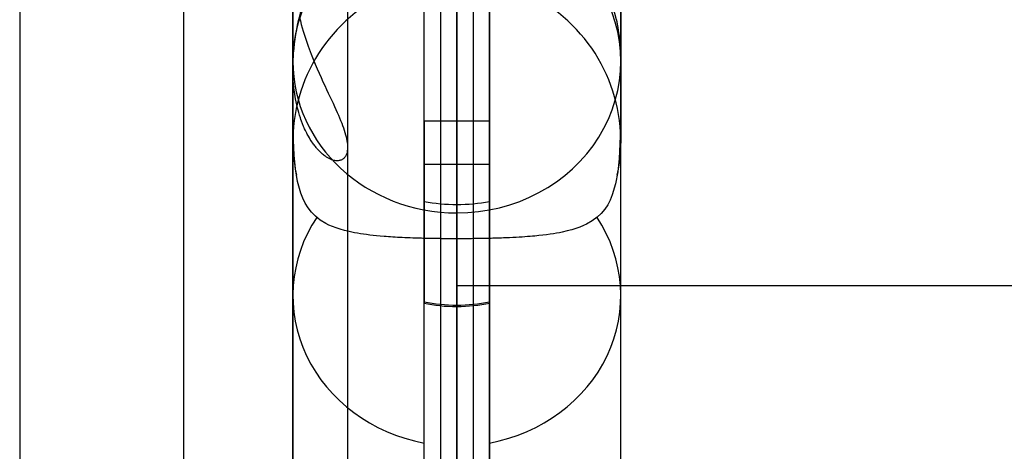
# Model space of a CAD drawing. Extents: x 5734 to 6364, y 72 to 847.
# Tile 14 of 26: x 5734 to 5824, y 689 to 728. Entities that reach past the tile are written whole.
import ezdxf

# ---------------------------------------------------------------- set-up
doc = ezdxf.new("R2010")
doc.units = 0
for name, color, linetype in [('MIDOLLINO', 7, 'CONTINUOUS'), ('PAGLIA', 7, 'CONTINUOUS'), ('PREDEFINITO', 7, 'CONTINUOUS')]:
    doc.layers.add(name, color=color, linetype=linetype)

msp = doc.modelspace()

# ---------------------------------------------------------------- linework, layer by layer
at = {"layer": 'MIDOLLINO'}
for p, q in [((5774.357, 744.498, 556.839), (5774.354, 635.919, 305.136)), ((5772.857, 743.124, 557.44), (5772.854, 634.542, 305.731)), ((5775.857, 743.118, 557.426), (5775.854, 634.542, 305.731)), ((5774.357, 741.744, 558.027), (5774.354, 633.164, 306.325))]:
    msp.add_line(p, q, dxfattribs=at)
at = {"layer": 'PAGLIA', "color": 2}
for p, q in [((5774.354, 634.542, 305.731), (5774.371, 743.667, 558.699)), ((6324.355, 703.664, 465.966), (5774.355, 703.664, 465.966))]:
    msp.add_line(p, q, dxfattribs=at)
at = {"layer": 'PREDEFINITO', "color": 59}
for p, q in [((5759.352, 793.372, 231.235), (5759.352, 724.19, 399.646)), ((5789.352, 793.372, 231.235), (5789.352, 724.19, 399.646)), ((5774.352, 779.497, 225.535), (5774.352, 710.315, 393.946)), ((5789.353, 648.306, 299.789), (5789.353, 757.232, 552.296)), ((5771.353, 718.712, 479.909), (5771.353, 751.083, 554.949)), ((5777.351, 751.083, 554.949), (5777.351, 718.712, 479.909)), ((5771.351, 634.811, 305.61), (5771.351, 743.738, 558.118)), ((5771.351, 634.811, 305.61), (5771.351, 743.738, 558.118)), ((5771.351, 634.811, 305.61), (5771.353, 743.738, 558.118)), ((5777.351, 743.738, 558.118), (5777.352, 634.811, 305.61)), ((5777.352, 634.811, 305.61), (5777.353, 743.738, 558.118)), ((5777.353, 743.738, 558.118), (5777.352, 634.811, 305.61)), ((5759.953, 728.194, 495.605), (5760.035, 727.87, 495.541)), ((5788.962, 727.987, 475.908), (5788.962, 727.985, 475.903)), ((5788.962, 727.987, 475.908), (5788.962, 727.985, 475.903)), ((5788.962, 727.985, 475.903), (5788.962, 727.983, 475.899)), ((5788.962, 727.985, 475.903), (5788.962, 727.983, 475.899)), ((5788.962, 727.983, 475.899), (5788.962, 727.981, 475.895)), ((5788.962, 727.983, 475.899), (5788.962, 727.981, 475.895)), ((5788.962, 727.981, 475.895), (5788.962, 727.979, 475.891)), ((5788.962, 727.981, 475.895), (5788.962, 727.979, 475.891)), ((5788.962, 727.979, 475.891), (5788.962, 727.977, 475.887)), ((5788.962, 727.979, 475.891), (5788.962, 727.977, 475.887)), ((5788.962, 727.977, 475.887), (5788.962, 727.974, 475.882)), ((5788.962, 727.977, 475.887), (5788.962, 727.974, 475.882)), ((5788.962, 727.974, 475.882), (5788.962, 727.972, 475.878)), ((5788.962, 727.974, 475.882), (5788.962, 727.972, 475.878)), ((5788.962, 727.972, 475.878), (5788.963, 727.969, 475.874)), ((5788.962, 727.972, 475.878), (5788.963, 727.969, 475.874)), ((5788.963, 727.969, 475.874), (5788.963, 727.966, 475.87)), ((5788.963, 727.969, 475.874), (5788.963, 727.966, 475.87)), ((5788.963, 727.966, 475.87), (5788.963, 727.963, 475.866)), ((5788.963, 727.966, 475.87), (5788.963, 727.963, 475.866)), ((5760.035, 727.87, 495.541), (5760.12, 727.554, 495.472)), ((5760.12, 727.554, 495.472), (5760.207, 727.248, 495.4)), ((5760.207, 727.248, 495.4), (5760.295, 726.951, 495.324)), ((5788.963, 727.963, 475.866), (5788.963, 727.961, 475.863)), ((5788.963, 727.963, 475.866), (5788.963, 727.961, 475.863)), ((5788.963, 727.961, 475.863), (5788.964, 727.958, 475.859)), ((5788.963, 727.961, 475.863), (5788.964, 727.958, 475.859)), ((5788.964, 727.958, 475.859), (5788.964, 727.954, 475.855)), ((5788.964, 727.958, 475.859), (5788.964, 727.954, 475.855)), ((5788.964, 727.954, 475.855), (5788.964, 727.951, 475.851)), ((5788.964, 727.954, 475.855), (5788.964, 727.951, 475.851)), ((5788.964, 727.951, 475.851), (5788.965, 727.948, 475.847)), ((5788.964, 727.951, 475.851), (5788.965, 727.948, 475.847)), ((5788.965, 727.948, 475.847), (5788.965, 727.944, 475.844)), ((5788.965, 727.948, 475.847), (5788.965, 727.944, 475.844)), ((5788.965, 727.944, 475.844), (5788.965, 727.941, 475.84)), ((5788.965, 727.944, 475.844), (5788.965, 727.941, 475.84)), ((5788.965, 727.941, 475.84), (5788.966, 727.937, 475.837)), ((5788.965, 727.941, 475.84), (5788.966, 727.937, 475.837)), ((5788.966, 727.937, 475.837), (5788.966, 727.934, 475.833)), ((5788.966, 727.937, 475.837), (5788.966, 727.934, 475.833)), ((5788.966, 727.934, 475.833), (5788.967, 727.93, 475.829)), ((5788.966, 727.934, 475.833), (5788.967, 727.93, 475.829)), ((5788.967, 727.93, 475.829), (5788.967, 727.926, 475.826)), ((5788.967, 727.93, 475.829), (5788.967, 727.926, 475.826)), ((5788.967, 727.926, 475.826), (5788.968, 727.922, 475.823)), ((5788.967, 727.926, 475.826), (5788.968, 727.922, 475.823)), ((5788.968, 727.922, 475.823), (5788.969, 727.914, 475.816)), ((5788.968, 727.922, 475.823), (5788.969, 727.914, 475.816)), ((5788.969, 727.914, 475.816), (5788.97, 727.905, 475.809)), ((5788.969, 727.914, 475.816), (5788.97, 727.905, 475.809)), ((5788.97, 727.905, 475.809), (5788.972, 727.896, 475.803)), ((5788.97, 727.905, 475.809), (5788.972, 727.896, 475.803)), ((5788.972, 727.896, 475.803), (5788.973, 727.887, 475.797)), ((5788.972, 727.896, 475.803), (5788.973, 727.887, 475.797)), ((5788.973, 727.887, 475.797), (5788.974, 727.877, 475.79)), ((5788.973, 727.887, 475.797), (5788.974, 727.877, 475.79)), ((5788.974, 727.877, 475.79), (5788.976, 727.867, 475.784)), ((5788.974, 727.877, 475.79), (5788.976, 727.867, 475.784)), ((5788.976, 727.867, 475.784), (5788.978, 727.857, 475.779)), ((5788.976, 727.867, 475.784), (5788.978, 727.857, 475.779)), ((5788.978, 727.857, 475.779), (5788.979, 727.846, 475.773)), ((5788.978, 727.857, 475.779), (5788.979, 727.846, 475.773)), ((5788.979, 727.846, 475.773), (5788.981, 727.835, 475.767)), ((5788.979, 727.846, 475.773), (5788.981, 727.835, 475.767)), ((5788.981, 727.835, 475.767), (5788.983, 727.824, 475.762)), ((5788.981, 727.835, 475.767), (5788.983, 727.824, 475.762)), ((5788.983, 727.824, 475.762), (5788.985, 727.812, 475.757)), ((5788.983, 727.824, 475.762), (5788.985, 727.812, 475.757)), ((5788.985, 727.812, 475.757), (5788.987, 727.8, 475.752)), ((5788.985, 727.812, 475.757), (5788.987, 727.8, 475.752)), ((5788.987, 727.8, 475.752), (5788.989, 727.788, 475.747)), ((5788.987, 727.8, 475.752), (5788.989, 727.788, 475.747)), ((5788.989, 727.788, 475.747), (5788.993, 727.762, 475.737)), ((5788.989, 727.788, 475.747), (5788.993, 727.762, 475.737)), ((5788.993, 727.762, 475.737), (5788.998, 727.736, 475.728)), ((5788.993, 727.762, 475.737), (5788.998, 727.736, 475.728)), ((5788.998, 727.736, 475.728), (5789.003, 727.708, 475.72)), ((5788.998, 727.736, 475.728), (5789.003, 727.708, 475.72)), ((5789.003, 727.708, 475.72), (5789.008, 727.679, 475.712)), ((5789.003, 727.708, 475.72), (5789.008, 727.679, 475.712)), ((5789.008, 727.679, 475.712), (5789.014, 727.648, 475.704)), ((5789.008, 727.679, 475.712), (5789.014, 727.648, 475.704)), ((5789.014, 727.648, 475.704), (5789.019, 727.617, 475.697)), ((5789.014, 727.648, 475.704), (5789.019, 727.617, 475.697)), ((5789.019, 727.617, 475.697), (5789.031, 727.552, 475.684)), ((5789.019, 727.617, 475.697), (5789.031, 727.552, 475.684)), ((5789.031, 727.552, 475.684), (5789.043, 727.484, 475.672)), ((5789.031, 727.552, 475.684), (5789.043, 727.484, 475.672)), ((5789.043, 727.484, 475.672), (5789.055, 727.413, 475.662)), ((5789.043, 727.484, 475.672), (5789.055, 727.413, 475.662)), ((5789.055, 727.413, 475.662), (5789.081, 727.265, 475.644)), ((5789.055, 727.413, 475.662), (5789.081, 727.265, 475.644)), ((5789.081, 727.265, 475.644), (5789.154, 726.8, 475.599)), ((5789.081, 727.265, 475.644), (5789.154, 726.8, 475.599)), ((5760.295, 726.951, 495.324), (5760.385, 726.662, 495.245)), ((5760.385, 726.662, 495.245), (5760.476, 726.38, 495.162)), ((5760.476, 726.38, 495.162), (5760.567, 726.106, 495.076)), ((5789.154, 726.8, 475.599), (5789.195, 726.495, 475.567)), ((5789.154, 726.8, 475.599), (5789.195, 726.495, 475.567)), ((5789.195, 726.495, 475.567), (5789.213, 726.347, 475.549)), ((5789.195, 726.495, 475.567), (5789.213, 726.347, 475.549)), ((5789.213, 726.347, 475.549), (5789.23, 726.203, 475.529)), ((5789.213, 726.347, 475.549), (5789.23, 726.203, 475.529)), ((5789.23, 726.203, 475.529), (5789.245, 726.066, 475.506)), ((5789.23, 726.203, 475.529), (5789.245, 726.066, 475.506)), ((5760.567, 726.106, 495.076), (5760.659, 725.838, 494.986)), ((5760.659, 725.838, 494.986), (5760.751, 725.578, 494.894)), ((5760.751, 725.578, 494.894), (5760.844, 725.324, 494.799)), ((5760.844, 725.324, 494.799), (5760.937, 725.076, 494.701)), ((5789.245, 726.066, 475.506), (5789.251, 726, 475.494)), ((5789.245, 726.066, 475.506), (5789.251, 726, 475.494)), ((5789.251, 726, 475.494), (5789.258, 725.935, 475.48)), ((5789.251, 726, 475.494), (5789.258, 725.935, 475.48)), ((5789.258, 725.935, 475.48), (5789.269, 725.811, 475.452)), ((5789.258, 725.935, 475.48), (5789.269, 725.811, 475.452)), ((5789.269, 725.811, 475.452), (5789.279, 725.694, 475.42)), ((5789.269, 725.811, 475.452), (5789.279, 725.694, 475.42)), ((5789.279, 725.694, 475.42), (5789.284, 725.637, 475.404)), ((5789.279, 725.694, 475.42), (5789.284, 725.637, 475.404)), ((5789.284, 725.637, 475.404), (5789.288, 725.582, 475.386)), ((5789.284, 725.637, 475.404), (5789.288, 725.582, 475.386)), ((5789.288, 725.582, 475.386), (5789.292, 725.528, 475.368)), ((5789.288, 725.582, 475.386), (5789.292, 725.528, 475.368)), ((5789.292, 725.528, 475.368), (5789.296, 725.476, 475.35)), ((5789.292, 725.528, 475.368), (5789.296, 725.476, 475.35)), ((5789.296, 725.476, 475.35), (5789.3, 725.424, 475.331)), ((5789.296, 725.476, 475.35), (5789.3, 725.424, 475.331)), ((5789.3, 725.424, 475.331), (5789.303, 725.375, 475.311)), ((5789.3, 725.424, 475.331), (5789.303, 725.375, 475.311)), ((5789.303, 725.375, 475.311), (5789.306, 725.326, 475.291)), ((5789.303, 725.375, 475.311), (5789.306, 725.326, 475.291)), ((5789.306, 725.326, 475.291), (5789.309, 725.279, 475.27)), ((5789.306, 725.326, 475.291), (5789.309, 725.279, 475.27)), ((5789.309, 725.279, 475.27), (5789.312, 725.232, 475.249)), ((5789.309, 725.279, 475.27), (5789.312, 725.232, 475.249)), ((5760.937, 725.076, 494.701), (5761.03, 724.834, 494.601)), ((5761.03, 724.834, 494.601), (5761.215, 724.367, 494.393)), ((5761.215, 724.367, 494.393), (5761.398, 723.921, 494.176)), ((5789.312, 725.232, 475.249), (5789.314, 725.187, 475.227)), ((5789.312, 725.232, 475.249), (5789.314, 725.187, 475.227)), ((5789.314, 725.187, 475.227), (5789.316, 725.143, 475.205)), ((5789.314, 725.187, 475.227), (5789.316, 725.143, 475.205)), ((5789.316, 725.143, 475.205), (5789.319, 725.1, 475.183)), ((5789.316, 725.143, 475.205), (5789.319, 725.1, 475.183)), ((5789.319, 725.1, 475.183), (5789.321, 725.059, 475.159)), ((5789.319, 725.1, 475.183), (5789.321, 725.059, 475.159)), ((5789.321, 725.059, 475.159), (5789.322, 725.018, 475.136)), ((5789.321, 725.059, 475.159), (5789.322, 725.018, 475.136)), ((5789.322, 725.018, 475.136), (5789.324, 724.978, 475.112)), ((5789.322, 725.018, 475.136), (5789.324, 724.978, 475.112)), ((5789.324, 724.978, 475.112), (5789.326, 724.939, 475.087)), ((5789.324, 724.978, 475.112), (5789.326, 724.939, 475.087)), ((5789.326, 724.939, 475.087), (5789.327, 724.901, 475.063)), ((5789.326, 724.939, 475.087), (5789.327, 724.901, 475.063)), ((5789.327, 724.901, 475.063), (5789.328, 724.864, 475.037)), ((5789.327, 724.901, 475.063), (5789.328, 724.864, 475.037)), ((5789.328, 724.864, 475.037), (5789.331, 724.793, 474.986)), ((5789.328, 724.864, 475.037), (5789.331, 724.793, 474.986)), ((5789.331, 724.793, 474.986), (5789.333, 724.724, 474.933)), ((5789.331, 724.793, 474.986), (5789.333, 724.724, 474.933)), ((5789.333, 724.724, 474.933), (5789.334, 724.659, 474.879)), ((5789.333, 724.724, 474.933), (5789.334, 724.659, 474.879)), ((5789.334, 724.659, 474.879), (5789.336, 724.596, 474.824)), ((5789.334, 724.659, 474.879), (5789.336, 724.596, 474.824)), ((5789.336, 724.596, 474.824), (5789.337, 724.535, 474.768)), ((5789.336, 724.596, 474.824), (5789.337, 724.535, 474.768)), ((5789.337, 724.535, 474.768), (5789.339, 724.476, 474.71)), ((5789.337, 724.535, 474.768), (5789.339, 724.476, 474.71)), ((5789.339, 724.476, 474.71), (5789.34, 724.419, 474.653)), ((5789.339, 724.476, 474.71), (5789.34, 724.419, 474.653)), ((5789.34, 724.419, 474.653), (5789.341, 724.364, 474.594)), ((5789.34, 724.419, 474.653), (5789.341, 724.364, 474.594)), ((5789.341, 724.364, 474.594), (5789.342, 724.31, 474.535)), ((5789.341, 724.364, 474.594), (5789.342, 724.31, 474.535)), ((5759.351, 723.106, 472.933), (5759.352, 723.603, 474.045)), ((5759.351, 723.106, 472.933), (5759.352, 723.603, 474.045)), ((5759.351, 723.479, 474.052), (5759.351, 648.306, 299.789)), ((5759.352, 723.33, 474.061), (5759.352, 723.603, 474.045)), ((5761.398, 723.921, 494.176), (5761.579, 723.494, 493.951)), ((5761.579, 723.494, 493.951), (5761.758, 723.086, 493.717)), ((5789.342, 724.31, 474.535), (5789.343, 724.258, 474.475)), ((5789.342, 724.31, 474.535), (5789.343, 724.258, 474.475)), ((5789.343, 724.258, 474.475), (5789.344, 724.207, 474.414)), ((5789.343, 724.258, 474.475), (5789.344, 724.207, 474.414)), ((5789.344, 724.207, 474.414), (5789.345, 724.158, 474.353)), ((5789.344, 724.207, 474.414), (5789.345, 724.158, 474.353)), ((5789.345, 724.158, 474.353), (5789.345, 724.11, 474.291)), ((5789.345, 724.158, 474.353), (5789.345, 724.11, 474.291)), ((5789.345, 724.11, 474.291), (5789.347, 724.017, 474.166)), ((5789.345, 724.11, 474.291), (5789.347, 724.017, 474.166)), ((5789.347, 724.017, 474.166), (5789.347, 723.929, 474.04)), ((5789.347, 724.017, 474.166), (5789.347, 723.929, 474.04)), ((5789.347, 723.929, 474.04), (5789.348, 723.845, 473.911)), ((5789.347, 723.929, 474.04), (5789.348, 723.845, 473.911)), ((5789.348, 723.845, 473.911), (5789.349, 723.764, 473.781)), ((5789.348, 723.845, 473.911), (5789.349, 723.764, 473.781)), ((5789.349, 723.764, 473.781), (5789.349, 723.608, 473.519)), ((5789.349, 723.764, 473.781), (5789.349, 723.608, 473.519)), ((5789.349, 723.608, 473.519), (5789.35, 723.46, 473.253)), ((5789.349, 723.608, 473.519), (5789.35, 723.46, 473.253)), ((5759.352, 722.635, 471.81), (5759.351, 723.106, 472.933)), ((5759.352, 722.635, 471.81), (5759.351, 723.106, 472.933)), ((5759.357, 723.047, 474.082), (5759.352, 723.33, 474.061)), ((5759.352, 721.742, 469.541), (5759.352, 722.635, 471.81)), ((5759.352, 721.742, 469.541), (5759.352, 722.635, 471.81)), ((5759.367, 722.752, 474.108), (5759.357, 723.047, 474.082)), ((5759.384, 722.442, 474.141), (5759.367, 722.752, 474.108)), ((5761.758, 723.086, 493.717), (5761.932, 722.694, 493.476)), ((5761.932, 722.694, 493.476), (5762.103, 722.318, 493.229)), ((5789.35, 723.46, 473.253), (5789.351, 723.181, 472.713)), ((5789.35, 723.46, 473.253), (5789.351, 723.181, 472.713)), ((5789.351, 723.181, 472.713), (5789.351, 722.918, 472.167)), ((5789.351, 723.181, 472.713), (5789.351, 722.918, 472.167)), ((5789.351, 722.918, 472.167), (5789.351, 722.668, 471.615)), ((5789.351, 722.918, 472.167), (5789.351, 722.668, 471.615)), ((5789.351, 722.668, 471.615), (5789.351, 722.193, 470.501)), ((5789.351, 722.668, 471.615), (5789.351, 722.193, 470.501)), ((5759.358, 720.043, 464.962), (5759.352, 721.742, 469.541)), ((5759.358, 720.043, 464.962), (5759.352, 721.742, 469.541)), ((5759.407, 722.116, 474.181), (5759.384, 722.442, 474.141)), ((5759.44, 721.769, 474.23), (5759.407, 722.116, 474.181)), ((5759.462, 721.583, 474.26), (5759.44, 721.769, 474.23)), ((5762.103, 722.318, 493.229), (5762.27, 721.958, 492.974)), ((5762.27, 721.958, 492.974), (5762.432, 721.611, 492.714)), ((5789.351, 722.193, 470.501), (5789.35, 721.292, 468.251)), ((5789.351, 722.193, 470.501), (5789.35, 721.292, 468.251)), ((5759.487, 721.389, 474.295), (5759.462, 721.583, 474.26)), ((5759.516, 721.183, 474.334), (5759.487, 721.389, 474.295)), ((5759.55, 720.966, 474.378), (5759.516, 721.183, 474.334)), ((5759.59, 720.737, 474.428), (5759.55, 720.966, 474.378)), ((5762.432, 721.611, 492.714), (5762.588, 721.278, 492.448)), ((5762.588, 721.278, 492.448), (5762.739, 720.956, 492.176)), ((5762.739, 720.956, 492.176), (5762.884, 720.647, 491.9)), ((5789.35, 721.292, 468.251), (5789.343, 719.614, 463.698)), ((5789.35, 721.292, 468.251), (5789.343, 719.614, 463.698)), ((5759.374, 718.455, 460.326), (5759.358, 720.043, 464.962)), ((5759.374, 718.455, 460.326), (5759.358, 720.043, 464.962)), ((5759.637, 720.488, 474.488), (5759.59, 720.737, 474.428)), ((5759.697, 720.208, 474.561), (5759.637, 720.488, 474.488)), ((5759.775, 719.885, 474.656), (5759.697, 720.208, 474.561)), ((5759.823, 719.7, 474.714), (5759.775, 719.885, 474.656)), ((5762.884, 720.647, 491.9), (5763.023, 720.349, 491.618)), ((5763.023, 720.349, 491.618), (5763.155, 720.061, 491.332)), ((5763.155, 720.061, 491.332), (5763.281, 719.784, 491.042)), ((5759.881, 719.491, 474.783), (5759.823, 719.7, 474.714)), ((5759.951, 719.257, 474.867), (5759.881, 719.491, 474.783)), ((5760.035, 718.999, 474.967), (5759.951, 719.257, 474.867)), ((5760.082, 718.861, 475.024), (5760.035, 718.999, 474.967)), ((5763.281, 719.784, 491.042), (5763.401, 719.516, 490.747)), ((5763.401, 719.516, 490.747), (5763.514, 719.258, 490.448)), ((5763.514, 719.258, 490.448), (5763.62, 719.008, 490.146)), ((5763.62, 719.008, 490.146), (5763.72, 718.766, 489.84)), ((5789.343, 719.614, 463.698), (5789.323, 718.065, 459.09)), ((5789.343, 719.614, 463.698), (5789.323, 718.065, 459.09)), ((5759.41, 716.977, 455.631), (5759.374, 718.455, 460.326)), ((5759.41, 716.977, 455.631), (5759.374, 718.455, 460.326)), ((5760.132, 718.723, 475.084), (5760.082, 718.861, 475.024)), ((5760.236, 718.455, 475.208), (5760.132, 718.723, 475.084)), ((5760.335, 718.213, 475.327), (5760.236, 718.455, 475.208)), ((5760.38, 718.108, 475.382), (5760.335, 718.213, 475.327)), ((5760.42, 718.017, 475.431), (5760.38, 718.108, 475.382)), ((5763.72, 718.766, 489.84), (5763.813, 718.531, 489.531)), ((5763.813, 718.531, 489.531), (5763.899, 718.305, 489.218)), ((5763.899, 718.305, 489.218), (5763.978, 718.085, 488.903)), ((5763.978, 718.085, 488.903), (5764.05, 717.873, 488.584)), ((5771.353, 718.712, 479.909), (5771.353, 711.373, 483.075)), ((5777.351, 718.712, 479.909), (5771.353, 718.712, 479.909)), ((5774.352, 718.712, 479.909), (5774.352, 711.095, 483.195)), ((5777.351, 711.373, 483.075), (5777.351, 718.712, 479.909)), ((5789.323, 718.065, 459.09), (5789.28, 716.626, 454.433)), ((5789.323, 718.065, 459.09), (5789.28, 716.626, 454.433)), ((5760.492, 717.863, 475.519), (5760.42, 718.017, 475.431)), ((5760.556, 717.73, 475.599), (5760.492, 717.863, 475.519)), ((5760.615, 717.615, 475.672), (5760.556, 717.73, 475.599)), ((5760.669, 717.511, 475.74), (5760.615, 717.615, 475.672)), ((5760.769, 717.33, 475.867), (5760.669, 717.511, 475.74)), ((5760.859, 717.174, 475.983), (5760.769, 717.33, 475.867)), ((5760.942, 717.038, 476.091), (5760.859, 717.174, 475.983)), ((5764.05, 717.873, 488.584), (5764.114, 717.668, 488.262)), ((5764.114, 717.668, 488.262), (5764.171, 717.471, 487.937)), ((5764.171, 717.471, 487.937), (5764.221, 717.28, 487.609)), ((5764.221, 717.28, 487.609), (5764.263, 717.096, 487.278)), ((5759.478, 715.609, 450.891), (5759.41, 716.977, 455.631)), ((5759.478, 715.609, 450.891), (5759.41, 716.977, 455.631)), ((5761.019, 716.917, 476.193), (5760.942, 717.038, 476.091)), ((5761.091, 716.807, 476.29), (5761.019, 716.917, 476.193)), ((5761.16, 716.708, 476.383), (5761.091, 716.807, 476.29)), ((5761.226, 716.616, 476.473), (5761.16, 716.708, 476.383)), ((5761.289, 716.53, 476.56), (5761.226, 716.616, 476.473)), ((5761.349, 716.451, 476.645), (5761.289, 716.53, 476.56)), ((5761.408, 716.377, 476.728), (5761.349, 716.451, 476.645)), ((5761.464, 716.308, 476.808), (5761.408, 716.377, 476.728)), ((5761.518, 716.244, 476.886), (5761.464, 716.308, 476.808)), ((5764.263, 717.096, 487.278), (5764.296, 716.918, 486.944)), ((5764.296, 716.918, 486.944), (5764.322, 716.747, 486.608)), ((5764.322, 716.747, 486.608), (5764.34, 716.583, 486.268)), ((5764.34, 716.583, 486.268), (5764.35, 716.426, 485.925)), ((5764.351, 716.276, 485.58), (5764.344, 716.133, 485.231)), ((5764.35, 716.426, 485.925), (5764.351, 716.276, 485.58)), ((5789.28, 716.626, 454.433), (5789.202, 715.297, 449.73)), ((5789.28, 716.626, 454.433), (5789.202, 715.297, 449.73)), ((5759.595, 714.341, 446.061), (5759.478, 715.609, 450.891)), ((5759.595, 714.341, 446.061), (5759.478, 715.609, 450.891)), ((5761.621, 716.127, 477.038), (5761.518, 716.244, 476.886)), ((5761.719, 716.022, 477.185), (5761.621, 716.127, 477.038)), ((5761.811, 715.928, 477.328), (5761.719, 716.022, 477.185)), ((5761.899, 715.843, 477.466), (5761.811, 715.928, 477.328)), ((5761.984, 715.766, 477.601), (5761.899, 715.843, 477.466)), ((5762.065, 715.696, 477.734), (5761.984, 715.766, 477.601)), ((5762.143, 715.632, 477.863), (5762.065, 715.696, 477.734)), ((5762.217, 715.574, 477.991), (5762.143, 715.632, 477.863)), ((5762.289, 715.52, 478.116), (5762.217, 715.574, 477.991)), ((5762.359, 715.472, 478.239), (5762.289, 715.52, 478.116)), ((5762.426, 715.428, 478.36), (5762.359, 715.472, 478.239)), ((5762.491, 715.387, 478.48), (5762.426, 715.428, 478.36)), ((5762.554, 715.35, 478.598), (5762.491, 715.387, 478.48)), ((5764.082, 715.383, 482.887), (5764.044, 715.341, 482.7)), ((5764.117, 715.427, 483.073), (5764.082, 715.383, 482.887)), ((5764.149, 715.474, 483.258), (5764.117, 715.427, 483.073)), ((5764.179, 715.524, 483.442), (5764.149, 715.474, 483.258)), ((5764.206, 715.575, 483.625), (5764.179, 715.524, 483.442)), ((5764.23, 715.629, 483.807), (5764.206, 715.575, 483.625)), ((5764.272, 715.744, 484.168), (5764.23, 715.629, 483.807)), ((5764.305, 715.866, 484.525), (5764.272, 715.744, 484.168)), ((5764.329, 715.996, 484.88), (5764.305, 715.866, 484.525)), ((5764.344, 716.133, 485.231), (5764.329, 715.996, 484.88)), ((5762.616, 715.316, 478.715), (5762.554, 715.35, 478.598)), ((5762.676, 715.285, 478.831), (5762.616, 715.316, 478.715)), ((5762.733, 715.256, 478.945), (5762.676, 715.285, 478.831)), ((5762.79, 715.231, 479.059), (5762.733, 715.256, 478.945)), ((5762.844, 715.207, 479.171), (5762.79, 715.231, 479.059)), ((5762.897, 715.187, 479.282), (5762.844, 715.207, 479.171)), ((5762.948, 715.168, 479.393), (5762.897, 715.187, 479.282)), ((5762.998, 715.152, 479.502), (5762.948, 715.168, 479.393)), ((5763.094, 715.126, 479.718), (5762.998, 715.152, 479.502)), ((5763.184, 715.108, 479.931), (5763.094, 715.126, 479.718)), ((5763.27, 715.096, 480.141), (5763.184, 715.108, 479.931)), ((5763.351, 715.089, 480.349), (5763.27, 715.096, 480.141)), ((5763.428, 715.088, 480.554), (5763.351, 715.089, 480.349)), ((5763.502, 715.091, 480.757), (5763.428, 715.088, 480.554)), ((5763.571, 715.1, 480.959), (5763.502, 715.091, 480.757)), ((5763.636, 715.112, 481.158), (5763.571, 715.1, 480.959)), ((5763.699, 715.129, 481.356), (5763.636, 715.112, 481.158)), ((5763.757, 715.15, 481.552), (5763.699, 715.129, 481.356)), ((5763.813, 715.174, 481.747), (5763.757, 715.15, 481.552)), ((5763.865, 715.201, 481.94), (5763.813, 715.174, 481.747)), ((5763.914, 715.232, 482.132), (5763.865, 715.201, 481.94)), ((5763.96, 715.265, 482.322), (5763.914, 715.232, 482.132)), ((5764.004, 715.302, 482.512), (5763.96, 715.265, 482.322)), ((5764.044, 715.341, 482.7), (5764.004, 715.302, 482.512)), ((5771.353, 714.762, 481.613), (5777.351, 714.762, 481.613)), ((5789.202, 715.297, 449.73), (5789.074, 714.077, 444.979)), ((5789.202, 715.297, 449.73), (5789.074, 714.077, 444.979)), ((5759.782, 713.182, 441.17), (5759.595, 714.341, 446.061)), ((5759.782, 713.182, 441.17), (5759.595, 714.341, 446.061)), ((5789.074, 714.077, 444.979), (5788.874, 712.965, 440.183)), ((5789.074, 714.077, 444.979), (5788.874, 712.965, 440.183)), ((5760.062, 712.137, 436.24), (5759.782, 713.182, 441.17)), ((5760.062, 712.137, 436.24), (5759.782, 713.182, 441.17)), ((5788.874, 712.965, 440.183), (5788.579, 711.961, 435.339)), ((5788.874, 712.965, 440.183), (5788.579, 711.961, 435.339)), ((5760.247, 711.654, 433.743), (5760.062, 712.137, 436.24)), ((5760.247, 711.654, 433.743), (5760.062, 712.137, 436.24)), ((5788.579, 711.961, 435.339), (5788.386, 711.499, 432.9)), ((5788.579, 711.961, 435.339), (5788.386, 711.499, 432.9)), ((5760.469, 711.2, 431.235), (5760.247, 711.654, 433.743)), ((5760.469, 711.2, 431.235), (5760.247, 711.654, 433.743)), ((5760.734, 710.774, 428.717), (5760.469, 711.2, 431.235)), ((5760.734, 710.774, 428.717), (5760.469, 711.2, 431.235)), ((5788.156, 711.065, 430.449), (5787.885, 710.657, 427.987)), ((5788.156, 711.065, 430.449), (5787.885, 710.657, 427.987)), ((5788.386, 711.499, 432.9), (5788.156, 711.065, 430.449)), ((5788.386, 711.499, 432.9), (5788.156, 711.065, 430.449)), ((5761.048, 710.377, 426.185), (5760.734, 710.774, 428.717)), ((5761.048, 710.377, 426.185), (5760.734, 710.774, 428.717)), ((5761.417, 710.007, 423.641), (5761.048, 710.377, 426.185)), ((5761.417, 710.007, 423.641), (5761.048, 710.377, 426.185)), ((5761.851, 709.668, 421.094), (5761.417, 710.007, 423.641)), ((5761.851, 709.668, 421.094), (5761.417, 710.007, 423.641)), ((5787.566, 710.276, 425.514), (5787.19, 709.922, 423.029)), ((5787.566, 710.276, 425.514), (5787.19, 709.922, 423.029)), ((5787.885, 710.657, 427.987), (5787.566, 710.276, 425.514)), ((5787.885, 710.657, 427.987), (5787.566, 710.276, 425.514)), ((5762.363, 709.357, 418.547), (5761.851, 709.668, 421.094)), ((5762.363, 709.357, 418.547), (5761.851, 709.668, 421.094)), ((5762.653, 709.213, 417.273), (5762.363, 709.357, 418.547)), ((5762.653, 709.213, 417.273), (5762.363, 709.357, 418.547)), ((5762.968, 709.076, 416.001), (5762.653, 709.213, 417.273)), ((5762.968, 709.076, 416.001), (5762.653, 709.213, 417.273)), ((5763.3, 708.95, 414.765), (5762.968, 709.076, 416.001)), ((5763.3, 708.95, 414.765), (5762.968, 709.076, 416.001)), ((5785.927, 709.158, 416.764), (5785.605, 709.025, 415.502)), ((5785.927, 709.158, 416.764), (5785.605, 709.025, 415.502)), ((5786.223, 709.297, 418.023), (5785.927, 709.158, 416.764)), ((5786.223, 709.297, 418.023), (5785.927, 709.158, 416.764)), ((5786.746, 709.596, 420.531), (5786.223, 709.297, 418.023)), ((5786.746, 709.596, 420.531), (5786.223, 709.297, 418.023)), ((5787.19, 709.922, 423.029), (5786.746, 709.596, 420.531)), ((5787.19, 709.922, 423.029), (5786.746, 709.596, 420.531)), ((5763.665, 708.829, 413.514), (5763.3, 708.95, 414.765)), ((5763.665, 708.829, 413.514), (5763.3, 708.95, 414.765)), ((5764.068, 708.714, 412.254), (5763.665, 708.829, 413.514)), ((5764.068, 708.714, 412.254), (5763.665, 708.829, 413.514)), ((5764.511, 708.606, 410.993), (5764.068, 708.714, 412.254)), ((5764.511, 708.606, 410.993), (5764.068, 708.714, 412.254)), ((5764.995, 708.506, 409.741), (5764.511, 708.606, 410.993)), ((5764.995, 708.506, 409.741), (5764.511, 708.606, 410.993)), ((5765.253, 708.459, 409.124), (5764.995, 708.506, 409.741)), ((5765.253, 708.459, 409.124), (5764.995, 708.506, 409.741)), ((5765.521, 708.414, 408.515), (5765.253, 708.459, 409.124)), ((5765.521, 708.414, 408.515), (5765.253, 708.459, 409.124)), ((5765.8, 708.371, 407.914), (5765.521, 708.414, 408.515)), ((5765.8, 708.371, 407.914), (5765.521, 708.414, 408.515)), ((5766.091, 708.331, 407.325), (5765.8, 708.371, 407.914)), ((5766.091, 708.331, 407.325), (5765.8, 708.371, 407.914)), ((5766.392, 708.292, 406.748), (5766.091, 708.331, 407.325)), ((5766.392, 708.292, 406.748), (5766.091, 708.331, 407.325)), ((5766.704, 708.256, 406.184), (5766.392, 708.292, 406.748)), ((5766.704, 708.256, 406.184), (5766.392, 708.292, 406.748)), ((5767.015, 708.224, 405.657), (5766.704, 708.256, 406.184)), ((5767.015, 708.224, 405.657), (5766.704, 708.256, 406.184)), ((5767.349, 708.193, 405.125), (5767.015, 708.224, 405.657)), ((5767.349, 708.193, 405.125), (5767.015, 708.224, 405.657)), ((5767.706, 708.163, 404.595), (5767.349, 708.193, 405.125)), ((5767.706, 708.163, 404.595), (5767.349, 708.193, 405.125)), ((5767.893, 708.148, 404.332), (5767.706, 708.163, 404.595)), ((5767.893, 708.148, 404.332), (5767.706, 708.163, 404.595)), ((5768.085, 708.134, 404.072), (5767.893, 708.148, 404.332)), ((5768.085, 708.134, 404.072), (5767.893, 708.148, 404.332)), ((5780.821, 708.149, 404.345), (5780.583, 708.131, 404.023)), ((5780.821, 708.149, 404.345), (5780.583, 708.131, 404.023)), ((5781.048, 708.167, 404.667), (5780.821, 708.149, 404.345)), ((5781.048, 708.167, 404.667), (5780.821, 708.149, 404.345)), ((5781.265, 708.185, 404.988), (5781.048, 708.167, 404.667)), ((5781.265, 708.185, 404.988), (5781.048, 708.167, 404.667)), ((5781.473, 708.204, 405.309), (5781.265, 708.185, 404.988)), ((5781.473, 708.204, 405.309), (5781.265, 708.185, 404.988)), ((5781.865, 708.242, 405.952), (5781.473, 708.204, 405.309)), ((5781.865, 708.242, 405.952), (5781.473, 708.204, 405.309)), ((5782.229, 708.282, 406.593), (5781.865, 708.242, 405.952)), ((5782.229, 708.282, 406.593), (5781.865, 708.242, 405.952)), ((5782.568, 708.324, 407.234), (5782.229, 708.282, 406.593)), ((5782.568, 708.324, 407.234), (5782.229, 708.282, 406.593)), ((5782.886, 708.367, 407.875), (5782.568, 708.324, 407.234)), ((5782.886, 708.367, 407.875), (5782.568, 708.324, 407.234)), ((5783.185, 708.412, 408.514), (5782.886, 708.367, 407.875)), ((5783.185, 708.412, 408.514), (5782.886, 708.367, 407.875)), ((5783.466, 708.459, 409.153), (5783.185, 708.412, 408.514)), ((5783.466, 708.459, 409.153), (5783.185, 708.412, 408.514)), ((5783.731, 708.508, 409.792), (5783.466, 708.459, 409.153)), ((5783.731, 708.508, 409.792), (5783.466, 708.459, 409.153)), ((5783.982, 708.559, 410.429), (5783.731, 708.508, 409.792)), ((5783.982, 708.559, 410.429), (5783.731, 708.508, 409.792)), ((5784.448, 708.666, 411.701), (5783.982, 708.559, 410.429)), ((5784.448, 708.666, 411.701), (5783.982, 708.559, 410.429)), ((5784.87, 708.779, 412.971), (5784.448, 708.666, 411.701)), ((5784.87, 708.779, 412.971), (5784.448, 708.666, 411.701)), ((5785.254, 708.899, 414.238), (5784.87, 708.779, 412.971)), ((5785.254, 708.899, 414.238), (5784.87, 708.779, 412.971)), ((5785.605, 709.025, 415.502), (5785.254, 708.899, 414.238)), ((5785.605, 709.025, 415.502), (5785.254, 708.899, 414.238)), ((5768.283, 708.12, 403.814), (5768.085, 708.134, 404.072)), ((5768.283, 708.12, 403.814), (5768.085, 708.134, 404.072)), ((5768.487, 708.107, 403.56), (5768.283, 708.12, 403.814)), ((5768.487, 708.107, 403.56), (5768.283, 708.12, 403.814)), ((5768.697, 708.094, 403.31), (5768.487, 708.107, 403.56)), ((5768.697, 708.094, 403.31), (5768.487, 708.107, 403.56)), ((5768.912, 708.082, 403.065), (5768.697, 708.094, 403.31)), ((5768.912, 708.082, 403.065), (5768.697, 708.094, 403.31)), ((5769.133, 708.07, 402.826), (5768.912, 708.082, 403.065)), ((5769.133, 708.07, 402.826), (5768.912, 708.082, 403.065)), ((5769.36, 708.059, 402.592), (5769.133, 708.07, 402.826)), ((5769.36, 708.059, 402.592), (5769.133, 708.07, 402.826)), ((5769.592, 708.048, 402.366), (5769.36, 708.059, 402.592)), ((5769.592, 708.048, 402.366), (5769.36, 708.059, 402.592)), ((5769.83, 708.038, 402.147), (5769.592, 708.048, 402.366)), ((5769.83, 708.038, 402.147), (5769.592, 708.048, 402.366)), ((5770.074, 708.029, 401.936), (5769.83, 708.038, 402.147)), ((5770.074, 708.029, 401.936), (5769.83, 708.038, 402.147)), ((5770.324, 708.02, 401.733), (5770.074, 708.029, 401.936)), ((5770.324, 708.02, 401.733), (5770.074, 708.029, 401.936)), ((5770.579, 708.011, 401.54), (5770.324, 708.02, 401.733)), ((5770.579, 708.011, 401.54), (5770.324, 708.02, 401.733)), ((5770.709, 708.007, 401.448), (5770.579, 708.011, 401.54)), ((5770.709, 708.007, 401.448), (5770.579, 708.011, 401.54)), ((5770.84, 708.003, 401.358), (5770.709, 708.007, 401.448)), ((5770.84, 708.003, 401.358), (5770.709, 708.007, 401.448)), ((5770.972, 708, 401.27), (5770.84, 708.003, 401.358)), ((5770.972, 708, 401.27), (5770.84, 708.003, 401.358)), ((5771.105, 707.996, 401.186), (5770.972, 708, 401.27)), ((5771.105, 707.996, 401.186), (5770.972, 708, 401.27)), ((5771.24, 707.993, 401.104), (5771.105, 707.996, 401.186)), ((5771.24, 707.993, 401.104), (5771.105, 707.996, 401.186)), ((5771.377, 707.989, 401.025), (5771.24, 707.993, 401.104)), ((5771.377, 707.989, 401.025), (5771.24, 707.993, 401.104)), ((5771.514, 707.986, 400.95), (5771.377, 707.989, 401.025)), ((5771.514, 707.986, 400.95), (5771.377, 707.989, 401.025)), ((5771.653, 707.983, 400.877), (5771.514, 707.986, 400.95)), ((5771.653, 707.983, 400.877), (5771.514, 707.986, 400.95)), ((5771.793, 707.98, 400.808), (5771.653, 707.983, 400.877)), ((5771.793, 707.98, 400.808), (5771.653, 707.983, 400.877)), ((5771.934, 707.978, 400.742), (5771.793, 707.98, 400.808)), ((5771.934, 707.978, 400.742), (5771.793, 707.98, 400.808)), ((5772.077, 707.975, 400.679), (5771.934, 707.978, 400.742)), ((5772.077, 707.975, 400.679), (5771.934, 707.978, 400.742)), ((5772.22, 707.973, 400.619), (5772.077, 707.975, 400.679)), ((5772.22, 707.973, 400.619), (5772.077, 707.975, 400.679)), ((5772.365, 707.97, 400.564), (5772.22, 707.973, 400.619)), ((5772.365, 707.97, 400.564), (5772.22, 707.973, 400.619)), ((5772.512, 707.968, 400.511), (5772.365, 707.97, 400.564)), ((5772.512, 707.968, 400.511), (5772.365, 707.97, 400.564)), ((5772.659, 707.967, 400.463), (5772.512, 707.968, 400.511)), ((5772.659, 707.967, 400.463), (5772.512, 707.968, 400.511)), ((5772.807, 707.965, 400.418), (5772.659, 707.967, 400.463)), ((5772.807, 707.965, 400.418), (5772.659, 707.967, 400.463)), ((5772.957, 707.963, 400.377), (5772.807, 707.965, 400.418)), ((5772.957, 707.963, 400.377), (5772.807, 707.965, 400.418)), ((5773.107, 707.962, 400.341), (5772.957, 707.963, 400.377)), ((5773.107, 707.962, 400.341), (5772.957, 707.963, 400.377)), ((5773.259, 707.96, 400.308), (5773.107, 707.962, 400.341)), ((5773.259, 707.96, 400.308), (5773.107, 707.962, 400.341)), ((5773.412, 707.959, 400.279), (5773.259, 707.96, 400.308)), ((5773.412, 707.959, 400.279), (5773.259, 707.96, 400.308)), ((5773.566, 707.958, 400.254), (5773.412, 707.959, 400.279)), ((5773.566, 707.958, 400.254), (5773.412, 707.959, 400.279)), ((5773.721, 707.958, 400.234), (5773.566, 707.958, 400.254)), ((5773.721, 707.958, 400.234), (5773.566, 707.958, 400.254)), ((5773.877, 707.957, 400.218), (5773.721, 707.958, 400.234)), ((5773.877, 707.957, 400.218), (5773.721, 707.958, 400.234)), ((5774.034, 707.957, 400.207), (5773.877, 707.957, 400.218)), ((5774.034, 707.957, 400.207), (5773.877, 707.957, 400.218)), ((5774.193, 707.956, 400.2), (5774.034, 707.957, 400.207)), ((5774.193, 707.956, 400.2), (5774.034, 707.957, 400.207)), ((5774.352, 707.956, 400.197), (5774.193, 707.956, 400.2)), ((5774.352, 707.956, 400.197), (5774.193, 707.956, 400.2)), ((5774.351, 707.956, 400.197), (5774.351, 662.079, 293.848)), ((5774.352, 662.079, 293.848), (5774.352, 707.956, 400.197)), ((5774.495, 707.956, 400.199), (5774.352, 707.956, 400.197)), ((5774.495, 707.956, 400.199), (5774.352, 707.956, 400.197)), ((5774.353, 662.079, 293.848), (5774.353, 707.956, 400.197)), ((5774.615, 707.957, 400.204), (5774.495, 707.956, 400.199)), ((5774.615, 707.957, 400.204), (5774.495, 707.956, 400.199)), ((5774.718, 707.957, 400.21), (5774.615, 707.957, 400.204)), ((5774.718, 707.957, 400.21), (5774.615, 707.957, 400.204)), ((5774.811, 707.957, 400.217), (5774.718, 707.957, 400.21)), ((5774.811, 707.957, 400.217), (5774.718, 707.957, 400.21)), ((5774.973, 707.958, 400.234), (5774.811, 707.957, 400.217)), ((5774.973, 707.958, 400.234), (5774.811, 707.957, 400.217)), ((5775.109, 707.959, 400.251), (5774.973, 707.958, 400.234)), ((5775.109, 707.959, 400.251), (5774.973, 707.958, 400.234)), ((5775.229, 707.96, 400.27), (5775.109, 707.959, 400.251)), ((5775.229, 707.96, 400.27), (5775.109, 707.959, 400.251)), ((5775.337, 707.96, 400.288), (5775.229, 707.96, 400.27)), ((5775.337, 707.96, 400.288), (5775.229, 707.96, 400.27)), ((5775.526, 707.962, 400.327), (5775.337, 707.96, 400.288)), ((5775.526, 707.962, 400.327), (5775.337, 707.96, 400.288)), ((5775.693, 707.963, 400.365), (5775.526, 707.962, 400.327)), ((5775.693, 707.963, 400.365), (5775.526, 707.962, 400.327)), ((5775.843, 707.965, 400.404), (5775.693, 707.963, 400.365)), ((5775.843, 707.965, 400.404), (5775.693, 707.963, 400.365)), ((5775.979, 707.966, 400.444), (5775.843, 707.965, 400.404)), ((5775.979, 707.966, 400.444), (5775.843, 707.965, 400.404)), ((5776.104, 707.968, 400.483), (5775.979, 707.966, 400.444)), ((5776.104, 707.968, 400.483), (5775.979, 707.966, 400.444)), ((5776.222, 707.969, 400.523), (5776.104, 707.968, 400.483)), ((5776.222, 707.969, 400.523), (5776.104, 707.968, 400.483)), ((5776.333, 707.971, 400.563), (5776.222, 707.969, 400.523)), ((5776.333, 707.971, 400.563), (5776.222, 707.969, 400.523)), ((5776.439, 707.972, 400.603), (5776.333, 707.971, 400.563)), ((5776.439, 707.972, 400.603), (5776.333, 707.971, 400.563)), ((5776.54, 707.974, 400.643), (5776.439, 707.972, 400.603)), ((5776.54, 707.974, 400.643), (5776.439, 707.972, 400.603)), ((5776.727, 707.977, 400.723), (5776.54, 707.974, 400.643)), ((5776.727, 707.977, 400.723), (5776.54, 707.974, 400.643)), ((5776.9, 707.98, 400.803), (5776.727, 707.977, 400.723)), ((5776.9, 707.98, 400.803), (5776.727, 707.977, 400.723)), ((5777.063, 707.983, 400.883), (5776.9, 707.98, 400.803)), ((5777.063, 707.983, 400.883), (5776.9, 707.98, 400.803)), ((5777.217, 707.986, 400.963), (5777.063, 707.983, 400.883)), ((5777.217, 707.986, 400.963), (5777.063, 707.983, 400.883)), ((5777.362, 707.99, 401.044), (5777.217, 707.986, 400.963)), ((5777.362, 707.99, 401.044), (5777.217, 707.986, 400.963)), ((5777.5, 707.993, 401.124), (5777.362, 707.99, 401.044)), ((5777.5, 707.993, 401.124), (5777.362, 707.99, 401.044)), ((5777.632, 707.996, 401.205), (5777.5, 707.993, 401.124)), ((5777.632, 707.996, 401.205), (5777.5, 707.993, 401.124)), ((5777.757, 707.999, 401.285), (5777.632, 707.996, 401.205)), ((5777.757, 707.999, 401.285), (5777.632, 707.996, 401.205)), ((5777.993, 708.006, 401.446), (5777.757, 707.999, 401.285)), ((5777.993, 708.006, 401.446), (5777.757, 707.999, 401.285)), ((5778.215, 708.014, 401.607), (5777.993, 708.006, 401.446)), ((5778.215, 708.014, 401.607), (5777.993, 708.006, 401.446)), ((5778.424, 708.021, 401.768), (5778.215, 708.014, 401.607)), ((5778.424, 708.021, 401.768), (5778.215, 708.014, 401.607)), ((5778.622, 708.028, 401.929), (5778.424, 708.021, 401.768)), ((5778.622, 708.028, 401.929), (5778.424, 708.021, 401.768)), ((5778.81, 708.036, 402.09), (5778.622, 708.028, 401.929)), ((5778.81, 708.036, 402.09), (5778.622, 708.028, 401.929)), ((5778.989, 708.043, 402.251), (5778.81, 708.036, 402.09)), ((5778.989, 708.043, 402.251), (5778.81, 708.036, 402.09)), ((5779.161, 708.05, 402.413), (5778.989, 708.043, 402.251)), ((5779.161, 708.05, 402.413), (5778.989, 708.043, 402.251)), ((5779.484, 708.065, 402.735), (5779.161, 708.05, 402.413)), ((5779.484, 708.065, 402.735), (5779.161, 708.05, 402.413)), ((5779.786, 708.081, 403.057), (5779.484, 708.065, 402.735)), ((5779.786, 708.081, 403.057), (5779.484, 708.065, 402.735)), ((5780.069, 708.097, 403.38), (5779.786, 708.081, 403.057)), ((5780.069, 708.097, 403.38), (5779.786, 708.081, 403.057)), ((5780.333, 708.113, 403.702), (5780.069, 708.097, 403.38)), ((5780.333, 708.113, 403.702), (5780.069, 708.097, 403.38)), ((5780.583, 708.131, 404.023), (5780.333, 708.113, 403.702)), ((5780.583, 708.131, 404.023), (5780.333, 708.113, 403.702)), ((5771.352, 642.157, 302.441), (5771.353, 702.049, 441.281)), ((5777.352, 642.157, 302.441), (5777.351, 702.05, 441.282)), ((5774.352, 642.157, 302.441), (5774.352, 701.725, 440.53)), ((5771.353, 688.698, 430.528), (5771.353, 697.196, 430.031)), ((5771.353, 692.263, 418.595), (5771.353, 693.631, 441.963)), ((5771.351, 689.274, 431.864), (5771.351, 689.274, 431.864)), ((5771.351, 689.274, 431.864), (5771.351, 689.274, 431.864)), ((5777.353, 689.274, 431.864), (5777.353, 689.274, 431.864)), ((5777.353, 689.274, 431.864), (5777.353, 689.274, 431.864))]:
    msp.add_line(p, q, dxfattribs=at)
at = {"layer": 'PREDEFINITO', "color": 27}
for p, q in [((5734.351, 757.272, 498.978), (5734.351, 560.223, 498.978)), ((5749.351, 757.272, 483.978), (5749.351, 560.223, 483.978)), ((5749.351, 757.272, 513.978), (5749.351, 560.223, 513.978)), ((5764.351, 749.895, 498.978), (5764.351, 726.101, 498.978)), ((5764.351, 726.101, 498.978), (5764.351, 560.223, 498.978))]:
    msp.add_line(p, q, dxfattribs=at)
at = {"layer": 'PREDEFINITO', "color": 59, "extrusion": (1, -2.4361e-06, 4.16319e-07)}
msp.add_arc((638.01, 109.442, 5774.35), 205, 216.79682, 356.65, dxfattribs=at)
at = {"layer": 'PREDEFINITO', "color": 59, "extrusion": (1, -2.46842e-06, 4.06607e-07)}
for centre, radius, start, end in [((638.01, 109.442, 5759.35), 190, 216.79682, 356.65), ((638.01, 109.442, 5789.35), 190, 216.79682, 356.65), ((638.01, 109.442, 5774.35), 175, 216.79682, 356.65), ((816.703, 437.641, 5759.35), 100, 159.15774, 202.33255), ((816.703, 437.641, 5789.35), 100, 160.41021, 202.33255), ((816.703, 437.641, 5774.35), 115, 156.66564, 178.56201)]:
    msp.add_arc(centre, radius, start, end, dxfattribs=at)
at = {"layer": 'PREDEFINITO', "color": 59, "extrusion": (-1.31407e-06, -0.379982, 0.924994)}
for start, end in [(270.00006, 90.00018), (103.27226, 180.00008), (180.00008, 270.00006)]:
    msp.add_arc((5774.349, 821.747, 94.483), 15, start, end, dxfattribs=at)
at = {"layer": 'PREDEFINITO', "color": 59, "extrusion": (5.717e-07, 0.396096, 0.918209)}
msp.add_arc((-5774.352, -476.543, 725.339), 15, 193.11681, 270.00385, dxfattribs=at)
at = {"layer": 'PREDEFINITO', "color": 59, "extrusion": (-2.61669e-07, 0.058435, 0.998291)}
for start, end in [(168.05878, 11.95324), (78.46911, 89.9996), (89.9996, 101.53529)]:
    msp.add_arc((-5774.355, -689.694, 484.618), 15, start, end, dxfattribs=at)
at = {"layer": 'PREDEFINITO', "color": 59, "extrusion": (0.741576, -0.051587, -0.668882)}
msp.add_arc((1122.605, 4176.35, 3916.588), 14.546, 265.80034, 293.23945, dxfattribs=at)
at = {"layer": 'PREDEFINITO', "color": 59, "extrusion": (1, -5.10241e-09, -2.28727e-08)}
msp.add_arc((816.689, 437.644, 5771.353), 114.697, 156.66563, 178.18263, dxfattribs=at)
at = {"layer": 'PREDEFINITO', "color": 59, "extrusion": (6.04384e-07, 0.396096, 0.918209)}
msp.add_arc((-5774.35, -476.55, 725.339), 15, 78.46942, 89.99994, dxfattribs=at)
at = {"layer": 'PREDEFINITO', "color": 59, "extrusion": (6.04385e-07, 0.396096, 0.918209)}
msp.add_arc((-5774.35, -476.55, 725.339), 15, 89.99995, 101.5356, dxfattribs=at)
at = {"layer": 'PREDEFINITO', "color": 59, "extrusion": (1, -5.10504e-09, -2.29029e-08)}
msp.add_arc((816.689, 437.644, 5777.351), 114.697, 156.66564, 178.1823, dxfattribs=at)
at = {"layer": 'PREDEFINITO', "color": 59, "extrusion": (1, 1.64608e-05, -4.97733e-05)}
msp.add_arc((816.594, 437.931, 5774.344), 115, 199.00311, 202.33255, dxfattribs=at)
at = {"layer": 'PREDEFINITO', "color": 59, "extrusion": (1.81899e-12, 0.396096, 0.918209)}
msp.add_arc((-5774.351, -476.535, 669.561), 15, 328.75828, 78.46304, dxfattribs=at)
at = {"layer": 'PREDEFINITO', "color": 59, "extrusion": (0, 0.396096, 0.918209)}
for centre, start, end in [((-5774.353, -476.535, 669.561), 101.53325, 211.2428), ((-5774.353, -476.535, 669.56), 78.45546, 78.45933)]:
    msp.add_arc(centre, 15, start, end, dxfattribs=at)
at = {"layer": 'PREDEFINITO', "color": 59, "extrusion": (1.50837e-07, 0.918209, -0.396096)}
msp.add_arc((-5774.443, 688.685, 469.839), 6.237, 270.84016, 299.69768, dxfattribs=at)
at = {"layer": 'PREDEFINITO', "color": 59, "extrusion": (-9.1676e-08, 0.918209, -0.396096)}
msp.add_arc((-5774.261, 688.682, 469.838), 6.234, 240.2839, 269.16628, dxfattribs=at)
at = {"layer": 'PREDEFINITO', "color": 59, "extrusion": (9.09495e-13, 0.396096, 0.918209)}
msp.add_arc((-5774.351, -476.535, 669.56), 15, 101.53696, 101.54083, dxfattribs=at)

doc.saveas('drawing.dxf')
